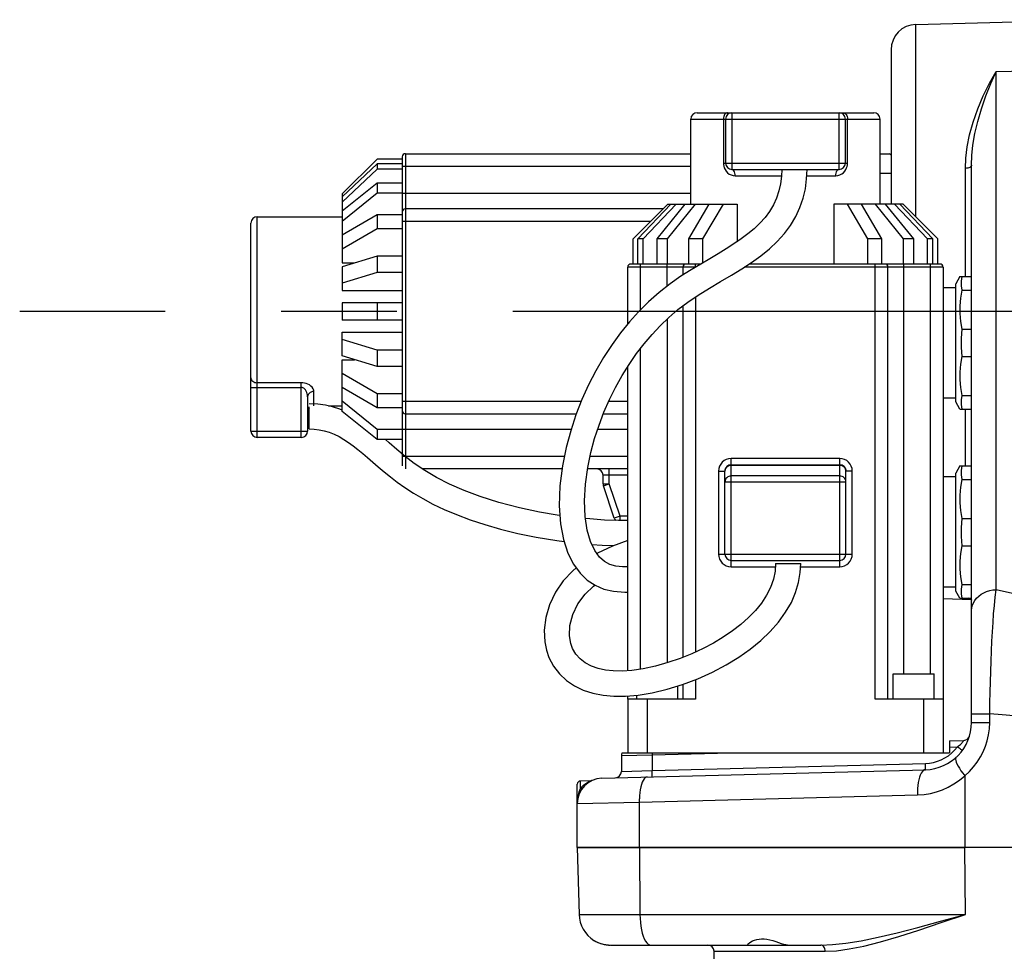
# Model space of a CAD drawing. Header units: millimetres. Extents: x 0 to 1249, y 0 to 420.
# Tile 95 of 104: x 478 to 499, y 269 to 289. Entities that reach past the tile are written whole.
import ezdxf

# ---------------------------------------------------------------- set-up
doc = ezdxf.new("R2010")
doc.units = ezdxf.units.MM
doc.header["$LTSCALE"] = 32.67
doc.linetypes.add('CENTER', pattern=[0.6, 0.375, -0.075, 0.075, -0.075])
doc.layers.get('0').update_dxf_attribs({"linetype": 'CONTINUOUS'})
for name, color, linetype in [('ASSY', 7, 'CONTINUOUS'), ('AXIS', 7, 'CONTINUOUS'), ('CHAMFER', 7, 'CONTINUOUS'), ('DRAFT', 7, 'CONTINUOUS'), ('ROUND', 7, 'CONTINUOUS'), ('SURF', 7, 'CONTINUOUS')]:
    doc.layers.add(name, color=color, linetype=linetype)

msp = doc.modelspace()

# ---------------------------------------------------------------- linework, layer by layer
at = {"color": 7, "linetype": 'CONTINUOUS'}
for p, q in [((485.965201, 286.095505), (485.231868, 285.362172)), ((485.965201, 285.994639), (485.231868, 285.297197)), ((486.498535, 286.095505), (485.965201, 286.095505)), ((485.965201, 285.994639), (485.965201, 285.881333)), ((486.498535, 285.994639), (485.965201, 285.994639)), ((485.965201, 285.881333), (485.231868, 285.183891)), ((486.498535, 285.881333), (485.965201, 285.881333)), ((494.534858, 285.877114), (495.041586, 285.877114)), ((496.598535, 285.800012), (496.831868, 285.800012)), ((485.965201, 285.588608), (485.231868, 284.995329)), ((485.965201, 285.588608), (485.965201, 285.373086)), ((486.498535, 285.588608), (485.965201, 285.588608)), ((485.965201, 285.373086), (485.231868, 284.779807)), ((485.231868, 285.362172), (485.231868, 283.899416)), ((486.498535, 285.373086), (485.965201, 285.373086)), ((491.380144, 284.410448), (492.113477, 285.143781)), ((491.48101, 284.410448), (492.178451, 285.143781)), ((491.594316, 284.410448), (492.291758, 285.143781)), ((491.887041, 284.410448), (492.48032, 285.143781)), ((492.102562, 284.410448), (492.695841, 285.143781)), ((492.113477, 285.143781), (493.576233, 285.143781)), ((492.558492, 284.410448), (492.989535, 285.143781)), ((492.855132, 284.410448), (493.286174, 285.143781)), ((493.576233, 285.143781), (493.576233, 284.348535)), ((497.083592, 285.143781), (495.620836, 285.143781)), ((495.620836, 285.143781), (495.620836, 283.877114)), ((496.341937, 284.410448), (495.910895, 285.143781)), ((496.638577, 284.410448), (496.207534, 285.143781)), ((497.094507, 284.410448), (496.501228, 285.143781)), ((497.310028, 284.410448), (496.716749, 285.143781)), ((497.602753, 284.410448), (496.905311, 285.143781)), ((497.716059, 284.410448), (497.018618, 285.143781)), ((497.816925, 284.410448), (497.083592, 285.143781)), ((483.431868, 284.877114), (485.231868, 284.877114)), ((485.965201, 284.917157), (485.231868, 284.486114)), ((485.965201, 284.917157), (485.965201, 284.620517)), ((486.498535, 284.917157), (485.965201, 284.917157)), ((485.965201, 284.620517), (485.231868, 284.189475)), ((486.498535, 284.620517), (485.965201, 284.620517)), ((491.380144, 283.877114), (491.380144, 284.410448)), ((491.48101, 283.877114), (491.48101, 284.410448)), ((491.594316, 284.410448), (491.48101, 284.410448)), ((491.594316, 283.877114), (491.594316, 284.410448)), ((491.887041, 283.877114), (491.887041, 284.410448)), ((492.102562, 284.410448), (491.887041, 284.410448)), ((492.102562, 283.877114), (492.102562, 284.410448)), ((492.558492, 283.877114), (492.558492, 284.410448)), ((492.855132, 284.410448), (492.558492, 284.410448)), ((492.855132, 283.905444), (492.855132, 284.410448)), ((496.638577, 284.410448), (496.341937, 284.410448)), ((496.341937, 283.877114), (496.341937, 284.410448)), ((496.638577, 283.877114), (496.638577, 284.410448)), ((497.310028, 284.410448), (497.094507, 284.410448)), ((497.094507, 283.877114), (497.094507, 284.410448)), ((497.310028, 283.877114), (497.310028, 284.410448)), ((497.716059, 284.410448), (497.602753, 284.410448)), ((497.602753, 283.877114), (497.602753, 284.410448)), ((497.716059, 283.877114), (497.716059, 284.410448)), ((497.816925, 283.877114), (497.816925, 284.410448)), ((485.965201, 284.046012), (485.231868, 283.8194)), ((485.231868, 283.899416), (485.490805, 283.899416)), ((485.965201, 284.046012), (485.965201, 283.697291)), ((486.498535, 284.046012), (485.965201, 284.046012)), ((485.231868, 283.8194), (485.231868, 283.318186)), ((485.965201, 283.697291), (485.231868, 283.470679)), ((486.498535, 283.697291), (485.965201, 283.697291)), ((485.231868, 283.318186), (486.498535, 283.318186)), ((485.231868, 283.060448), (485.231868, 282.693781)), ((486.498535, 283.060448), (485.231868, 283.060448)), ((485.965201, 283.060448), (485.965201, 282.693781)), ((486.498535, 282.693781), (485.231868, 282.693781)), ((485.231868, 281.934829), (485.231868, 282.436043)), ((485.231868, 282.436043), (486.498535, 282.436043)), ((485.965201, 282.056937), (485.231868, 282.28355)), ((485.965201, 282.056937), (485.965201, 281.708216)), ((486.498535, 282.056937), (485.965201, 282.056937)), ((485.965201, 281.708216), (485.231868, 281.934829)), ((485.231868, 280.7589), (485.231868, 281.854813)), ((485.231868, 281.854813), (485.490805, 281.854813)), ((486.498535, 281.708216), (485.965201, 281.708216)), ((485.965201, 281.133711), (485.231868, 281.564754)), ((485.965201, 280.837072), (485.231868, 281.268114)), ((485.965201, 280.381142), (485.231868, 280.974421)), ((485.965201, 281.133711), (485.965201, 280.837072)), ((486.498535, 281.133711), (485.965201, 281.133711)), ((484.531868, 280.389458), (484.531868, 280.857988)), ((484.940999, 280.877114), (485.231868, 280.877114)), ((486.498535, 280.837072), (485.965201, 280.837072)), ((485.965201, 280.165621), (485.231868, 280.7589)), ((485.965201, 280.381142), (485.965201, 280.165621)), ((486.498535, 280.381142), (485.965201, 280.381142)), ((486.498535, 280.165621), (485.965201, 280.165621)), ((494.390198, 277.543781), (494.923521, 277.543781)), ((491.675636, 274.677114), (491.265201, 274.677114)), ((491.265201, 274.677114), (491.265201, 273.543781)), ((491.675636, 274.677114), (491.675636, 273.543781)), ((497.931868, 274.677114), (497.521433, 274.677114)), ((497.521433, 273.543781), (497.521433, 274.677114)), ((497.931868, 274.677114), (497.931868, 273.543781)), ((498.065201, 273.798227), (498.366616, 273.80612)), ((498.065201, 273.798227), (498.065201, 273.543781)), ((491.144664, 273.543781), (498.065201, 273.543781)), ((509.365196, 271.543781), (498.388491, 271.543781))]:
    msp.add_line(p, q, dxfattribs=at)
at = {"color": 9, "linetype": 'CONTINUOUS'}
for p, q in [((491.780138, 273.543781), (491.781083, 273.500384)), ((491.781083, 273.500384), (493.438328, 273.543781)), ((498.065201, 273.66494), (498.232198, 273.669313))]:
    msp.add_line(p, q, dxfattribs=at)
at = {"color": 7, "linetype": 'CONTINUOUS'}
for points in [[(494.521657, 285.877114), (494.515941, 285.731722), (494.496364, 285.576353), (494.461579, 285.422379), (494.410844, 285.27235), (494.344247, 285.128296), (494.262617, 284.991499), (494.166904, 284.862475), (494.057856, 284.740377), (493.936496, 284.624315), (493.804083, 284.513523), (493.661645, 284.406947), (493.509506, 284.3029), (493.348014, 284.199837), (493.177422, 284.096068), (492.997916, 283.989724), (492.808354, 283.877834), (492.606406, 283.755993), (492.390215, 283.618575), (492.160242, 283.458652), (491.926651, 283.275205), (491.702096, 283.075836), (491.495331, 282.86984), (491.302028, 282.65526), (491.115392, 282.425098), (490.932404, 282.174002), (490.756, 281.903623), (490.589902, 281.617997), (490.43625, 281.319838), (490.295997, 281.010036), (490.170004, 280.688836), (490.058648, 280.353722), (489.963079, 280.0008), (489.884214, 279.613932), (489.830527, 279.187946), (489.815861, 278.763076), (489.842153, 278.385075), (489.904496, 278.053864), (490.000066, 277.76536), (490.121, 277.528236), (490.258473, 277.341778), (490.410264, 277.196113), (490.575921, 277.085338), (490.758465, 277.005895), (490.962438, 276.957048), (491.200348, 276.938628), (491.265201, 276.942278)], [(491.265201, 277.474923), (491.153802, 277.4733), (491.012457, 277.489644), (490.889488, 277.525796), (490.775167, 277.58862), (490.670303, 277.681371), (490.569209, 277.81758), (490.477682, 278.007224), (490.406655, 278.246927), (490.361849, 278.537386), (490.348891, 278.869804), (490.369561, 279.225414), (490.418244, 279.572274), (490.485173, 279.890787), (490.565278, 280.186434), (490.658083, 280.469937), (490.76285, 280.74379), (490.87942, 281.009844), (491.007341, 281.267994), (491.145895, 281.517246), (491.294173, 281.756245), (491.450201, 281.982372), (491.611701, 282.193358), (491.777808, 282.389319), (491.950214, 282.572877), (492.132108, 282.747073), (492.326674, 282.913606), (492.533831, 283.070729), (492.756859, 283.220802), (492.991553, 283.366015), (493.227475, 283.505968), (493.457125, 283.641914), (493.676047, 283.775915), (493.883037, 283.911186), (494.077571, 284.050838), (494.259069, 284.197781), (494.42572, 284.353742), (494.57543, 284.519558), (494.706054, 284.695175), (494.815844, 284.879214), (494.904378, 285.07015), (494.971956, 285.267306), (495.019134, 285.469919), (495.046593, 285.677473), (495.05499, 285.877114)], [(485.231868, 280.784165), (485.17746, 280.807525), (485.02282, 280.858211), (484.873037, 280.892816), (484.711765, 280.914884), (484.531868, 280.922783)], [(484.531868, 280.389449), (484.635657, 280.385972), (484.742092, 280.374141), (484.84535, 280.353452), (484.950263, 280.322545), (485.056752, 280.280941), (485.162325, 280.229651), (485.264655, 280.170577), (485.364019, 280.105105), (485.46227, 280.033709), (485.56099, 279.956627), (485.662065, 279.873561), (485.766648, 279.784735), (485.875786, 279.690495), (485.991013, 279.59101), (486.114034, 279.48649), (486.246848, 279.377317), (486.392289, 279.264282), (486.553609, 279.148872), (486.733103, 279.032864), (486.930287, 278.917159), (487.148125, 278.802055), (487.387104, 278.688836), (487.648014, 278.578405), (487.931824, 278.471603), (488.240916, 278.369077), (488.577495, 278.271898), (488.941262, 278.18204), (489.332342, 278.10138), (489.767942, 278.029492), (489.918656, 278.011118)], [(486.558299, 279.811309), (486.383536, 279.957061), (486.223282, 280.0951), (486.141399, 280.165621)], [(489.829971, 278.560217), (489.775638, 278.56749), (489.398118, 278.631731), (488.978482, 278.720854), (488.539226, 278.836301), (488.1462, 278.961592), (487.804795, 279.090252), (487.499335, 279.224263), (487.223047, 279.364724), (486.973235, 279.511619), (486.752302, 279.661336), (486.558299, 279.811309)], [(491.265201, 278.45112), (491.069047, 278.45315), (490.775472, 278.46481), (490.462549, 278.486594), (490.368218, 278.496097)], [(490.505018, 277.950583), (490.721956, 277.933607), (490.970308, 277.924459)], [(491.265201, 278.032021), (490.944625, 277.915092), (490.622337, 277.76202), (490.614189, 277.756976)], [(490.176026, 277.453603), (490.101078, 277.392622), (489.901954, 277.176748), (489.737942, 276.935781), (489.61213, 276.672135), (489.532322, 276.401787), (489.499574, 276.137145), (489.511309, 275.887087), (489.547561, 275.70996)], [(489.547419, 275.710475), (489.599715, 275.558949), (489.697196, 275.372573), (489.821711, 275.209962), (489.969709, 275.071916), (490.138042, 274.958516), (490.324535, 274.869056), (490.527161, 274.803), (490.742898, 274.760021), (490.97094, 274.739096), (491.216364, 274.739691), (491.485861, 274.763208), (491.782141, 274.812472), (492.097206, 274.888094), (492.421241, 274.988307), (492.744021, 275.110244), (493.055551, 275.250117), (493.346548, 275.402843), (493.612749, 275.564764), (493.855717, 275.735413), (494.077205, 275.915592), (494.277456, 276.106439), (494.4535, 276.306609), (494.602613, 276.513579), (494.723101, 276.724245), (494.814403, 276.935633), (494.877091, 277.145805), (494.912811, 277.352744), (494.923526, 277.543781)], [(494.390193, 277.543781), (494.379189, 277.38292), (494.343542, 277.211973), (494.282424, 277.040672), (494.197169, 276.872397), (494.09026, 276.709383), (493.963231, 276.552077), (493.817723, 276.401079), (493.655393, 276.256733), (493.477468, 276.118957), (493.284772, 275.987804), (493.077777, 275.863593), (492.856758, 275.746669), (492.622181, 275.637805), (492.374734, 275.538116), (492.1154, 275.449231), (491.849329, 275.374447), (491.590018, 275.318627), (491.352005, 275.284612), (491.143662, 275.270733), (490.959619, 275.273723), (490.792859, 275.291847), (490.638914, 275.325211), (490.496488, 275.37505), (490.367457, 275.442744), (490.256861, 275.527765), (490.167029, 275.629628), (490.098638, 275.748859), (490.061422, 275.852762)], [(490.061509, 275.852444), (490.033873, 276.017574), (490.043979, 276.235205), (490.103823, 276.464465), (490.212548, 276.690763), (490.362142, 276.896112), (490.538873, 277.067981), (490.569177, 277.089848)]]:
    msp.add_lwpolyline(points, dxfattribs=at)
msp.add_arc((491.265201, 273.486784), 0.133333, 154.6925435, 180, dxfattribs=at)
at = {"layer": 'ASSY', "color": 7, "linetype": 'CONTINUOUS'}
for p, q in [((496.875777, 274.677114), (496.875777, 275.210448)), ((496.875785, 275.210448), (497.742436, 275.210448)), ((497.742444, 274.677114), (497.742444, 275.210448)), ((492.321292, 274.677114), (492.321292, 274.957396)), ((491.454625, 274.677114), (491.454625, 274.760483))]:
    msp.add_line(p, q, dxfattribs=at)
at = {"layer": 'AXIS', "color": 7, "linetype": 'CONTINUOUS'}
for p, q in [((498.28662, 283.610448), (498.198535, 283.45788)), ((498.286638, 283.610448), (498.531868, 283.610448)), ((498.198535, 283.377114), (497.931868, 283.377114)), ((498.198535, 280.963021), (498.198535, 283.457874)), ((498.331868, 283.321772), (498.531868, 283.321772)), ((498.331868, 282.499123), (498.531868, 282.499123)), ((498.331868, 281.921772), (498.531868, 281.921772)), ((498.198535, 281.043781), (497.931868, 281.043781)), ((498.331868, 281.099123), (498.531868, 281.099123)), ((498.28662, 280.810448), (498.198535, 280.963016)), ((498.286638, 280.810448), (498.531868, 280.810448)), ((498.28662, 279.610448), (498.198535, 279.45788)), ((498.286638, 279.610448), (498.531868, 279.610448)), ((498.198535, 279.377114), (497.931868, 279.377114)), ((498.198535, 276.963021), (498.198535, 279.457874)), ((498.331868, 279.321772), (498.531868, 279.321772)), ((498.331868, 278.499123), (498.531868, 278.499123)), ((498.331868, 277.921772), (498.531868, 277.921772)), ((498.198535, 277.043781), (497.931868, 277.043781)), ((498.331868, 277.099123), (498.531868, 277.099123)), ((498.28662, 276.810448), (498.198535, 276.963016)), ((498.286638, 276.810448), (498.531868, 276.810448)), ((490.91713, 269.477114), (494.674439, 269.477114))]:
    msp.add_line(p, q, dxfattribs=at)
at = {"layer": 'AXIS', "color": 7, "linetype": 'CENTER'}
msp.add_line((520.690019, 282.877114), (478.411967, 282.877114), dxfattribs=at)
at = {"layer": 'AXIS', "color": 7, "linetype": 'CONTINUOUS'}
for points in [[(498.331868, 283.321772), (498.317278, 283.418005), (498.317279, 283.514217), (498.331868, 283.610448)], [(498.331868, 282.499123), (498.303123, 282.664197), (498.288469, 282.828388), (498.28847, 282.992534), (498.303125, 283.156714), (498.331868, 283.321772)], [(498.331868, 281.921772), (498.317278, 282.114237), (498.317279, 282.306662), (498.331868, 282.499123)], [(498.331868, 281.099123), (498.303123, 281.264197), (498.288469, 281.428388), (498.28847, 281.592534), (498.303125, 281.756714), (498.331868, 281.921772)], [(498.331868, 280.810448), (498.317278, 280.90668), (498.317279, 281.002892), (498.331868, 281.099123)], [(498.331868, 279.321772), (498.317278, 279.418005), (498.317279, 279.514217), (498.331868, 279.610448)], [(498.331868, 278.499123), (498.303123, 278.664197), (498.288469, 278.828388), (498.28847, 278.992534), (498.303125, 279.156714), (498.331868, 279.321772)], [(498.331868, 277.921772), (498.317278, 278.114237), (498.317279, 278.306662), (498.331868, 278.499123)], [(498.331868, 277.099123), (498.303123, 277.264197), (498.288469, 277.428388), (498.28847, 277.592534), (498.303125, 277.756714), (498.331868, 277.921772)], [(498.331868, 276.810448), (498.317278, 276.90668), (498.317279, 277.002892), (498.331868, 277.099123)], [(490.550906, 269.577112), (490.592609, 269.553725), (490.640229, 269.531934), (490.692247, 269.512913), (490.74705, 269.49753), (490.803234, 269.486302), (490.860428, 269.479413), (490.91713, 269.477114)], [(493.798535, 269.483327), (493.80237, 269.493195), (493.814477, 269.507466), (493.835214, 269.525143), (493.864749, 269.544953), (493.902401, 269.564894), (493.9457, 269.582373), (493.992417, 269.595744), (494.041619, 269.604371), (494.093327, 269.608016), (494.147534, 269.606534), (494.205124, 269.59982), (494.265757, 269.588021), (494.328571, 269.571842), (494.392462, 269.552529), (494.45445, 269.53232), (494.511562, 269.513624), (494.562371, 269.498066), (494.606694, 269.486481), (494.644043, 269.479448), (494.674439, 269.477114)], [(493.807947, 269.477114), (493.802781, 269.477806), (493.799609, 269.479884), (493.798535, 269.483327)]]:
    msp.add_lwpolyline(points, dxfattribs=at)
for start, end in [(181.5, 238.2120742), (238.4702274, 270)]:
    msp.add_arc((490.90209, 270.143781), 0.666667, start, end, dxfattribs=at)
at = {"layer": 'CHAMFER', "color": 7, "linetype": 'CONTINUOUS'}
for p in [(496.598535, 286.210448), (496.831868, 286.177114)]:
    msp.add_line(p, (496.798535, 286.210448), dxfattribs=at)
at = {"layer": 'DRAFT', "color": 7, "linetype": 'CONTINUOUS'}
for p, q in [((498.529839, 276.78033), (497.931868, 276.795988)), ((490.483091, 272.951232), (490.263456, 272.945481)), ((490.198535, 271.543781), (498.388491, 271.543781)), ((493.117409, 268.277114), (493.089385, 269.347271))]:
    msp.add_line(p, q, dxfattribs=at)
at = {"layer": 'ROUND', "color": 9, "linetype": 'CONTINUOUS'}
for p, q in [((497.353253, 284.87412), (497.353253, 288.943089)), ((499.05124, 287.951165), (501.198535, 287.997857)), ((499.05124, 276.991198), (499.05124, 287.951165)), ((493.465201, 287.077114), (493.465201, 285.877114)), ((495.731868, 285.877114), (495.731868, 287.077114)), ((492.598535, 286.943781), (496.598535, 286.943781)), ((493.286035, 286.943781), (493.286035, 286.010448)), ((495.911035, 286.010448), (495.911035, 286.943781)), ((486.565201, 286.210448), (486.565201, 279.543781)), ((493.286035, 286.010448), (495.911035, 286.010448)), ((486.498535, 285.943781), (492.598535, 285.943781)), ((498.402025, 283.610448), (498.402025, 285.899632)), ((493.536035, 285.743781), (494.516415, 285.743781)), ((495.049382, 285.743781), (495.661035, 285.743781)), ((486.498535, 285.377114), (492.598535, 285.377114)), ((483.431868, 280.210448), (483.431868, 284.877114)), ((491.74681, 284.777114), (486.498535, 284.777114)), ((492.696663, 283.810448), (491.265201, 283.810448)), ((491.531868, 282.906241), (491.531868, 283.877114)), ((492.098535, 283.410191), (492.098535, 283.877114)), ((492.698535, 283.811577), (492.698535, 283.877114)), ((497.931868, 283.810448), (493.728888, 283.810448)), ((496.498535, 274.677114), (496.498535, 283.877114)), ((497.098535, 275.210448), (497.098535, 283.877114)), ((497.665201, 275.210448), (497.665201, 283.877114)), ((492.698535, 283.181556), (492.698535, 275.67324)), ((492.098535, 282.71492), (492.098535, 275.444491)), ((491.531868, 275.310317), (491.531868, 282.089063)), ((483.298535, 281.267421), (484.365201, 281.267421)), ((484.365201, 281.368027), (483.431868, 281.368027)), ((484.365201, 280.210448), (484.365201, 281.368027)), ((484.631868, 280.877114), (484.631868, 281.182684)), ((486.498535, 280.977114), (490.283083, 280.977114)), ((490.86508, 280.977114), (491.265201, 280.977114)), ((498.402025, 279.610448), (498.402025, 280.810448)), ((490.066421, 280.377114), (486.498535, 280.377114)), ((491.265201, 280.377114), (490.627698, 280.377114)), ((483.298535, 280.343781), (484.498535, 280.343781)), ((489.924275, 279.810448), (486.498535, 279.810448)), ((491.265201, 279.810448), (490.468292, 279.810448)), ((495.745201, 279.766769), (493.451868, 279.766769)), ((493.451868, 277.477114), (493.451868, 279.766769)), ((495.745201, 277.477114), (495.745201, 279.766769)), ((490.875546, 279.232085), (490.875546, 279.543781)), ((493.451868, 279.626594), (495.745201, 279.626594)), ((491.265201, 279.410448), (490.742213, 279.410448)), ((493.185201, 279.500103), (493.318535, 279.500103)), ((493.185201, 279.500103), (493.185201, 277.743781)), ((495.745201, 279.397159), (493.451868, 279.397159)), ((496.011868, 279.500103), (495.878535, 279.500103)), ((496.011868, 277.743781), (496.011868, 279.500103)), ((490.742213, 279.232085), (490.875546, 279.232085)), ((490.749055, 279.189921), (490.875546, 279.232085)), ((491.104981, 278.543781), (490.875546, 279.232085)), ((493.318535, 279.270668), (495.878535, 279.270668)), ((491.104981, 278.543781), (490.978489, 278.501617)), ((491.265201, 278.543781), (491.104981, 278.543781)), ((491.104981, 278.452778), (491.104981, 278.543781)), ((493.185201, 277.743781), (496.011868, 277.743781)), ((493.451868, 277.477114), (494.385633, 277.477114)), ((494.919787, 277.477114), (495.745201, 277.477114)), ((498.52939, 276.798343), (498.52571, 276.810448)), ((498.531868, 276.773392), (498.52939, 276.798343)), ((492.698535, 275.09306), (492.698535, 274.677114)), ((498.531868, 274.368687), (498.916147, 274.368687)), ((498.916147, 274.184604), (498.916147, 274.368687)), ((498.531868, 274.184604), (498.916147, 274.184604)), ((491.131868, 273.486784), (491.781083, 273.500384)), ((491.781083, 273.500384), (491.781083, 273.16696)), ((491.781083, 273.16696), (497.558045, 273.318235)), ((491.131868, 273.146559), (491.781083, 273.16696)), ((490.263456, 272.792657), (490.263456, 272.945481)), ((498.388491, 273.058004), (498.388491, 271.543781)), ((490.217302, 272.652866), (490.210454, 272.61817)), ((491.51036, 272.497872), (497.388493, 272.651797)), ((490.198535, 272.472681), (491.51036, 272.497872)), ((491.51036, 271.543781), (491.510315, 272.567068)), ((491.51036, 271.543781), (491.523132, 270.12633)), ((498.401262, 270.12633), (498.388491, 271.543781)), ((490.235652, 270.12633), (498.401262, 270.12633)), ((493.089385, 269.347271), (495.440316, 269.347271))]:
    msp.add_line(p, q, dxfattribs=at)
at = {"layer": 'ROUND', "color": 7, "linetype": 'CONTINUOUS'}
for p, q in [((496.831868, 288.407872), (496.831868, 285.143781)), ((492.731921, 287.077114), (496.465198, 287.077114)), ((492.598535, 285.143781), (492.598535, 286.943781)), ((493.331868, 286.943781), (493.331868, 286.010448)), ((495.865201, 286.010448), (495.865201, 286.943781)), ((496.598535, 285.143781), (496.598535, 286.943781)), ((486.565201, 286.210448), (492.598535, 286.210448)), ((486.498535, 286.143781), (486.498535, 279.610448)), ((493.465201, 285.877114), (494.534858, 285.877114)), ((495.041586, 285.877114), (495.731868, 285.877114)), ((498.531868, 274.184604), (498.531868, 285.965746)), ((492.013477, 285.043781), (486.565201, 285.043781)), ((483.298535, 280.343781), (483.298535, 284.743781)), ((491.265201, 282.609845), (491.265201, 283.810448)), ((492.807162, 283.877114), (491.331868, 283.877114)), ((492.431868, 283.810448), (492.431868, 283.645051)), ((497.865201, 283.877114), (493.830901, 283.877114)), ((496.765201, 274.677114), (496.765201, 283.810448)), ((497.931868, 283.810448), (497.931868, 274.677114)), ((492.431868, 282.993393), (492.431868, 275.561134)), ((491.265201, 275.278829), (491.265201, 281.709547)), ((484.498535, 281.069722), (484.498535, 280.343781)), ((486.565201, 280.710448), (490.178482, 280.710448)), ((490.750094, 280.710448), (491.265201, 280.710448)), ((484.365201, 280.210448), (483.431868, 280.210448)), ((489.875373, 279.543781), (486.925775, 279.543781)), ((491.265201, 279.543781), (490.414245, 279.543781)), ((493.451868, 279.633436), (495.745201, 279.633436)), ((490.742213, 279.232085), (490.742213, 279.410448)), ((493.318535, 277.743781), (493.318535, 279.500103)), ((495.878535, 277.743781), (495.878535, 279.500103)), ((490.978489, 278.501617), (490.749055, 279.189921)), ((493.451868, 277.610448), (495.745201, 277.610448)), ((498.530346, 276.779551), (498.531868, 276.773392)), ((492.431868, 274.992321), (492.431868, 274.677114)), ((491.265201, 274.677114), (491.265201, 274.743953)), ((492.698535, 274.677114), (491.675636, 274.677114)), ((497.521433, 274.677114), (496.498535, 274.677114)), ((491.131868, 273.486784), (491.131868, 273.146559)), ((490.717907, 273.005832), (497.558045, 273.184947)), ((490.198535, 271.543781), (490.198535, 272.878835)), ((498.388491, 271.543781), (490.198535, 271.543781)), ((490.198535, 271.543781), (490.235652, 270.12633)), ((494.674439, 269.477114), (495.34567, 269.477114))]:
    msp.add_line(p, q, dxfattribs=at)
at = {"layer": 'ROUND', "color": 9, "linetype": 'CONTINUOUS'}
for points in [[(498.402025, 285.899632), (498.411275, 286.117449), (498.440453, 286.354353), (498.491826, 286.610184), (498.566239, 286.87948), (498.66309, 287.156258), (498.779628, 287.432617), (498.911156, 287.700287), (499.05124, 287.951165)], [(498.531868, 285.965746), (498.539268, 286.169945), (498.56261, 286.393354), (498.603709, 286.63631), (498.663239, 286.894197), (498.74072, 287.161886), (498.833951, 287.432333), (498.939173, 287.697975), (499.05124, 287.951165)], [(493.373535, 287.077114), (493.356464, 287.074552), (493.34005, 287.066965), (493.324922, 287.054644), (493.311663, 287.038062), (493.300781, 287.017857), (493.292695, 286.994805), (493.287716, 286.969793), (493.286035, 286.943781)], [(495.823535, 287.077114), (495.840605, 287.074552), (495.857019, 287.066965), (495.872147, 287.054644), (495.885406, 287.038062), (495.896288, 287.017857), (495.904374, 286.994805), (495.909353, 286.969793), (495.911035, 286.943781)], [(493.286035, 286.010448), (493.287807, 285.978752), (493.293627, 285.945227), (493.304605, 285.90959), (493.321757, 285.873079), (493.345457, 285.837858), (493.375221, 285.806274), (493.409767, 285.780293), (493.448486, 285.760667), (493.491073, 285.748129), (493.536035, 285.743781)], [(495.661035, 285.743781), (495.706854, 285.748298), (495.750229, 285.76133), (495.790108, 285.782071), (495.825021, 285.809165), (495.853826, 285.840679), (495.87609, 285.874469), (495.892121, 285.908699), (495.902755, 285.942389), (495.909007, 285.976559), (495.911035, 286.010448)], [(493.536035, 285.743781), (493.534259, 285.77345), (493.52902, 285.801632), (493.520581, 285.826913), (493.509365, 285.848025), (493.495935, 285.86391), (493.480963, 285.873771), (493.465201, 285.877114)], [(495.661035, 285.743781), (495.66281, 285.77345), (495.668049, 285.801632), (495.676488, 285.826913), (495.687704, 285.848025), (495.701134, 285.86391), (495.716106, 285.873771), (495.731868, 285.877114)], [(498.531868, 285.965746), (498.52939, 285.953056), (498.52205, 285.940837), (498.510119, 285.929544), (498.494041, 285.919596), (498.474414, 285.911364), (498.451968, 285.905152), (498.427535, 285.901192), (498.402025, 285.899632)], [(483.298535, 281.468633), (483.301096, 281.449006), (483.308684, 281.430133), (483.321005, 281.412739), (483.337587, 281.397494), (483.357792, 281.384982), (483.380843, 281.375685), (483.405856, 281.36996), (483.431868, 281.368027)], [(484.631868, 281.182684), (484.627351, 281.212294), (484.614318, 281.242), (484.593577, 281.270829), (484.566484, 281.297326), (484.53497, 281.320116), (484.50118, 281.338331), (484.46695, 281.351783), (484.43326, 281.360866), (484.39909, 281.366267), (484.365201, 281.368027)], [(484.498535, 281.069722), (484.496276, 281.101306), (484.48976, 281.132992), (484.479389, 281.163744), (484.465842, 281.192006), (484.450085, 281.216316), (484.43319, 281.235745), (484.416075, 281.250094), (484.39923, 281.259783), (484.382145, 281.265543), (484.365201, 281.267421)], [(484.631868, 281.182684), (484.602198, 281.179852), (484.574017, 281.171497), (484.548736, 281.158039), (484.527624, 281.140153), (484.511739, 281.118734), (484.501877, 281.094858), (484.498535, 281.069722)], [(493.318535, 279.500103), (493.321096, 279.52478), (493.328684, 279.548509), (493.341005, 279.570378), (493.357587, 279.589546), (493.377792, 279.605277), (493.400844, 279.616966), (493.425857, 279.624164), (493.451868, 279.626594)], [(495.745201, 279.626594), (495.771212, 279.624164), (495.796225, 279.616966), (495.819277, 279.605277), (495.839482, 279.589546), (495.856064, 279.570378), (495.868385, 279.548509), (495.875973, 279.52478), (495.878535, 279.500103)], [(493.451868, 279.397159), (493.425856, 279.394729), (493.400843, 279.387531), (493.377792, 279.375842), (493.357587, 279.360111), (493.341005, 279.340943), (493.328684, 279.319074), (493.321096, 279.295345), (493.318535, 279.270668)], [(495.878535, 279.270668), (495.875973, 279.295345), (495.868385, 279.319074), (495.856064, 279.340943), (495.839482, 279.360111), (495.819277, 279.375842), (495.796226, 279.387531), (495.771213, 279.394729), (495.745201, 279.397159)], [(498.531868, 276.548475), (498.53628, 276.605324), (498.549443, 276.661232), (498.57114, 276.715275), (498.601011, 276.766557), (498.638563, 276.814232), (498.683173, 276.857509), (498.734105, 276.895673), (498.790514, 276.928093), (498.851468, 276.954232), (498.915959, 276.973657), (498.982919, 276.986048), (499.05124, 276.991198)], [(498.916147, 274.368687), (498.920642, 274.59924), (498.92572, 274.822293), (498.931577, 275.044772), (498.938252, 275.264986), (498.945809, 275.481969), (498.954317, 275.694599), (498.963853, 275.901722), (498.974499, 276.102198), (498.98636, 276.295086), (498.999516, 276.478857), (499.014561, 276.65785), (499.031792, 276.830148), (499.05124, 276.991198)], [(500.312558, 276.783533), (500.151917, 276.79727), (499.989113, 276.814801), (499.823105, 276.836494), (499.651834, 276.863014), (499.470086, 276.895887), (499.271292, 276.937627), (499.05124, 276.991198)], [(498.527799, 276.783462), (498.4873, 276.793489), (498.453453, 276.810286), (498.453264, 276.810448)], [(499.92225, 274.293214), (499.677161, 274.306415), (499.428928, 274.323142), (499.176145, 274.343715), (498.916147, 274.368687)], [(498.388491, 273.058004), (498.487252, 273.150837), (498.573021, 273.246161), (498.65025, 273.347707), (498.718176, 273.454384), (498.776419, 273.565364), (498.824737, 273.679908), (498.862716, 273.796453), (498.891505, 273.919834), (498.909854, 274.050422), (498.916147, 274.184604)], [(498.232198, 273.669313), (498.258709, 273.688294), (498.280542, 273.705681), (498.298471, 273.721452), (498.313061, 273.735533), (498.324727, 273.747798), (498.33391, 273.758233), (498.341256, 273.767187), (498.347381, 273.775159), (498.352647, 273.782462), (498.357097, 273.789042), (498.360672, 273.79468), (498.36339, 273.79927), (498.365299, 273.802766), (498.366439, 273.805165), (498.366616, 273.80612)], [(497.558045, 273.318235), (497.645914, 273.325018), (497.730563, 273.340208), (497.813334, 273.363727), (497.893348, 273.39533), (497.969855, 273.434722), (498.041938, 273.481406), (498.110382, 273.536176), (498.174374, 273.599139), (498.232198, 273.669313)], [(498.335914, 273.590037), (498.334146, 273.591841), (498.328434, 273.596544), (498.318991, 273.603968), (498.306171, 273.613837), (498.290453, 273.625782), (498.272425, 273.639354), (498.252761, 273.654048), (498.232198, 273.669313)], [(497.558045, 273.184947), (497.558597, 273.186986), (497.559027, 273.19301), (497.559321, 273.202835), (497.55947, 273.216163), (497.55947, 273.23259), (497.559321, 273.251617), (497.559027, 273.272667), (497.558597, 273.2951), (497.558045, 273.318235)], [(498.210217, 273.449865), (498.199874, 273.433855), (498.196156, 273.411154), (498.199128, 273.382167), (498.208738, 273.347409), (498.224815, 273.3075), (498.247072, 273.263149), (498.275113, 273.215146), (498.308439, 273.164346), (498.346457, 273.111652), (498.388491, 273.058004)], [(491.781083, 273.033672), (491.781636, 273.035711), (491.782065, 273.041735), (491.782359, 273.05156), (491.782508, 273.064888), (491.782508, 273.081315), (491.782359, 273.100342), (491.782065, 273.121392), (491.781636, 273.143825), (491.781083, 273.16696)], [(497.558045, 273.184947), (497.534362, 273.179815), (497.511315, 273.165751), (497.489295, 273.142994), (497.468674, 273.111928), (497.449801, 273.073079), (497.432995, 273.027105), (497.418541, 272.974781), (497.406682, 272.916995), (497.397619, 272.854723), (497.391507, 272.789018), (497.388447, 272.720993), (497.388493, 272.651797)], [(490.263456, 272.792657), (490.301045, 272.83218), (490.336843, 272.863689), (490.369565, 272.888382), (490.398673, 272.907586), (490.42386, 272.92236), (490.444672, 272.933398), (490.46095, 272.941342), (490.473064, 272.946881), (490.480635, 272.950187), (490.483091, 272.951232)], [(491.679913, 273.031023), (491.656229, 273.02589), (491.633183, 273.011827), (491.611163, 272.98907), (491.590542, 272.958004), (491.571669, 272.919155), (491.554863, 272.87318), (491.540408, 272.820857), (491.52855, 272.763071), (491.519487, 272.700799), (491.513375, 272.635094), (491.510315, 272.567068)], [(497.388493, 272.651797), (497.528965, 272.661945), (497.661797, 272.68365), (497.792122, 272.716891), (497.918575, 272.761242), (498.039668, 272.815957), (498.159783, 272.883568), (498.277434, 272.9648), (498.388491, 273.058004)], [(490.263456, 272.792657), (490.253443, 272.768774), (490.243691, 272.74329), (490.234258, 272.71563), (490.225347, 272.685454), (490.217302, 272.652866)], [(490.313949, 272.804025), (490.30685, 272.797359), (490.297845, 272.79275), (490.287304, 272.790379), (490.275677, 272.790348), (490.263456, 272.792657)], [(490.210454, 272.61817), (490.20417, 272.57439), (490.200032, 272.526058), (490.198535, 272.472681)], [(491.523132, 270.12633), (491.5258, 270.040928), (491.532218, 269.957228), (491.542279, 269.876615), (491.555818, 269.800422), (491.57261, 269.72991), (491.592378, 269.666246), (491.614794, 269.610483), (491.639487, 269.563544), (491.666049, 269.526205), (491.694041, 269.499084), (491.722999, 269.482629), (491.752445, 269.477114)], [(495.34567, 269.477114), (495.593525, 269.486828), (495.874577, 269.516643), (496.197336, 269.56844), (496.561275, 269.642606), (496.962922, 269.737574), (497.398201, 269.850363), (497.878559, 269.981345), (498.401262, 270.12633)], [(495.440316, 269.347271), (495.676482, 269.358927), (495.945346, 269.394706), (496.255379, 269.456862), (496.606452, 269.545861), (496.995557, 269.659823), (497.419038, 269.795169), (497.888365, 269.952349), (498.401262, 270.12633)], [(495.440316, 269.347271), (495.438082, 269.372781), (495.432413, 269.397214), (495.423521, 269.419661), (495.411736, 269.439288), (495.397495, 269.455365), (495.381329, 269.467296), (495.363837, 269.474637), (495.34567, 269.477114)]]:
    msp.add_lwpolyline(points, dxfattribs=at)
at = {"layer": 'ROUND', "color": 7, "linetype": 'CONTINUOUS'}
for points in [[(498.524646, 276.78806), (498.52508, 276.787638), (498.530346, 276.779551)], [(490.508861, 272.957152), (490.500785, 272.954106), (490.492035, 272.952072), (490.483091, 272.951232)]]:
    msp.add_lwpolyline(points, dxfattribs=at)
for centre, radius, start, end in [((497.367268, 288.407872), 0.5354, 91.5, 180), ((492.731868, 286.943781), 0.133333, 90, 180), ((493.465201, 286.943781), 0.133333, 90, 180), ((495.731868, 286.943781), 0.133333, 0, 90), ((496.465201, 286.943781), 0.133333, 0, 90), ((486.565201, 286.143781), 0.066667, 90, 180), ((493.465201, 286.010448), 0.133333, 180, 270), ((495.731868, 286.010448), 0.133333, 270, 360), ((486.565201, 284.977114), 0.066667, 90, 180), ((483.431868, 284.743781), 0.133333, 90, 180), ((491.331868, 283.810448), 0.066667, 90, 180), ((492.498535, 283.810448), 0.066667, 90, 180), ((496.698535, 283.810448), 0.066667, 0, 90), ((497.865201, 283.810448), 0.066667, 0, 90), ((484.631868, 280.743781), 0.133333, 138.8801683, 180), ((486.565201, 280.777114), 0.066667, 180, 270), ((483.431868, 280.343781), 0.133333, 180, 270), ((484.365201, 280.343781), 0.133333, 270, 360), ((490.608879, 279.410448), 0.133333, 0, 90), ((493.451868, 279.500103), 0.133333, 90, 180), ((495.745201, 279.500103), 0.133333, 0, 90), ((490.875546, 279.232085), 0.133333, 180, 198.4349488), ((491.104981, 278.543781), 0.133333, 198.4349488, 221.4188504), ((493.451868, 277.743781), 0.133333, 180, 270), ((495.745201, 277.743781), 0.133333, 270, 360), ((497.531868, 274.184604), 1, 271.5, 360), ((498.363126, 273.939408), 0.133333, 271.5, 343.5655006), ((490.998535, 273.146559), 0.133333, 271.5, 360), ((490.731868, 272.472681), 0.533333, 91.5, 180), ((490.265201, 272.878837), 0.066667, 91.5, 180), ((492.956098, 269.343781), 0.133333, 1.5, 90)]:
    msp.add_arc(centre, radius, start, end, dxfattribs=at)
at = {"layer": 'ROUND', "color": 9, "linetype": 'CONTINUOUS'}
for centre, start, end in [((493.451868, 279.500103), 90, 180), ((495.745201, 279.500103), 0, 90), ((493.451868, 277.743781), 180, 270), ((495.745201, 277.743781), 270, 360)]:
    msp.add_arc(centre, 0.266667, start, end, dxfattribs=at)
at = {"layer": 'SURF', "color": 7, "linetype": 'CONTINUOUS'}
msp.add_line((497.353253, 288.943089), (501.198535, 289.043781), dxfattribs=at)

doc.saveas('drawing.dxf')
